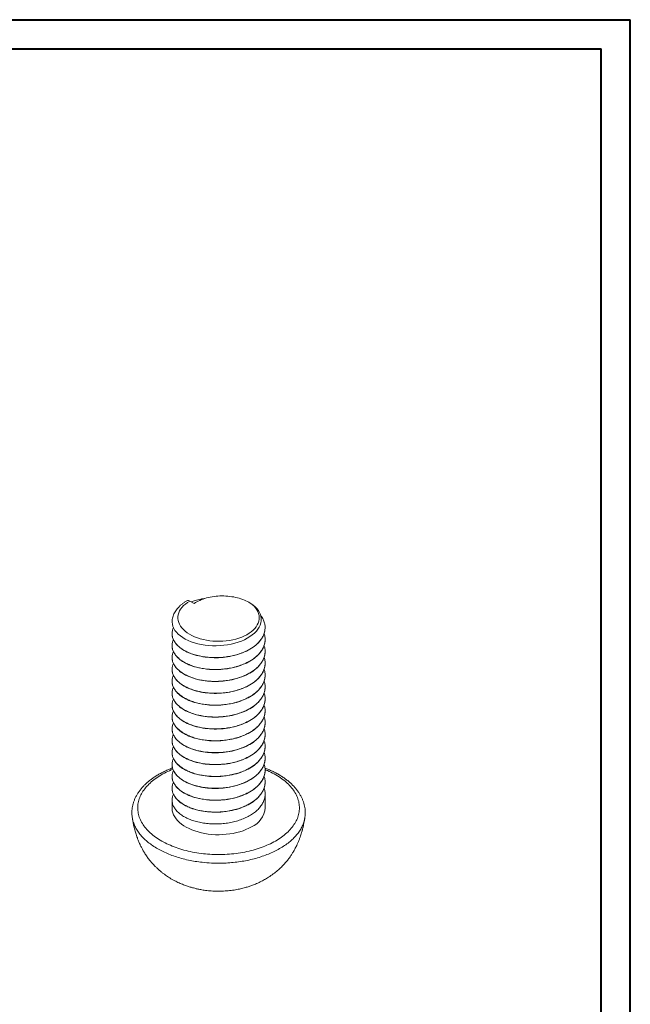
# Model space of a CAD drawing. Header units: millimetres. Extents: x 0 to 210, y 0 to 297.
# Tile 4 of 4: x 105 to 210, y 128 to 297. Entities that reach past the tile are written whole.
import ezdxf

# ---------------------------------------------------------------- set-up
doc = ezdxf.new("R2010")
doc.units = ezdxf.units.MM

msp = doc.modelspace()

# ---------------------------------------------------------------- linework, layer by layer
at = {"color": 7, "linetype": 'Continuous', "lineweight": 40}
for p, q in [((0.08, 297.21), (210.08, 297.21)), ((210.08, 0.21), (210.08, 297.21)), ((210.08, 292.21), (210.08, 297.21)), ((10.08, 292.21), (205.08, 292.21)), ((205.08, 5.21), (205.08, 292.21))]:
    msp.add_line(p, q, dxfattribs=at)
at = {"color": 7, "linetype": 'Continuous', "lineweight": 15}
for p, q in [((134.33, 197.33), (135.06, 196.91)), ((131.28, 191.74), (131.28, 191.72)), ((147.28, 192.74), (147.28, 192.76)), ((131.28, 189.7), (131.28, 189.68)), ((147.28, 190.7), (147.28, 190.72)), ((147.28, 188.66), (147.28, 188.68)), ((131.28, 187.66), (131.28, 187.64)), ((147.28, 186.62), (147.28, 186.64)), ((131.28, 185.62), (131.28, 185.6)), ((147.28, 184.57), (147.28, 184.6)), ((131.28, 183.57), (131.28, 183.55)), ((131.28, 181.53), (131.28, 181.51)), ((147.28, 182.53), (147.28, 182.55)), ((131.28, 179.49), (131.28, 179.47)), ((147.28, 180.49), (147.28, 180.51)), ((147.28, 178.45), (147.28, 178.47)), ((131.28, 177.45), (131.28, 177.43)), ((147.28, 176.41), (147.28, 176.43)), ((131.28, 175.41), (131.28, 175.39)), ((147.28, 174.37), (147.28, 174.39)), ((131.28, 173.37), (131.28, 173.35)), ((131.28, 171.33), (131.28, 171.31)), ((147.28, 172.33), (147.28, 172.35)), ((131.28, 169.29), (131.28, 169.26)), ((147.28, 170.29), (147.28, 170.31)), ((147.28, 168.24), (147.28, 168.26)), ((131.28, 167.24), (131.28, 167.22)), ((147.28, 166.2), (147.28, 166.22)), ((131.28, 165.2), (131.28, 165.18)), ((147.28, 161.81), (147.28, 164.18)), ((131.28, 163.16), (131.28, 161.81)), ((124.44, 160.21), (124.44, 160.23))]:
    msp.add_line(p, q, dxfattribs=at)
at = {"color": 7, "linetype": 'Continuous', "lineweight": 15, "flags": 128}
for points in [[(131.3, 194.06), (131.3, 194.05), (131.29, 193.7), (131.33, 193.34), (131.43, 192.98), (131.58, 192.63), (131.78, 192.29), (132.04, 191.97), (132.35, 191.65), (132.71, 191.34), (133.11, 191.07), (133.55, 190.81), (134.04, 190.56), (134.57, 190.35), (135.12, 190.16), (135.69, 190), (136.31, 189.87), (136.95, 189.77), (137.57, 189.7), (138.22, 189.66), (138.87, 189.65), (139.54, 189.68), (140.18, 189.73), (140.82, 189.82), (141.45, 189.94), (142.08, 190.09), (142.65, 190.26), (143.2, 190.47), (143.72, 190.7), (144.22, 190.95), (144.67, 191.22), (145.08, 191.52), (145.45, 191.84), (145.78, 192.18), (146.04, 192.51), (146.26, 192.86), (146.43, 193.22), (146.55, 193.6), (146.61, 193.95), (146.62, 194.32), (146.57, 194.69), (146.47, 195.05), (146.33, 195.39), (146.13, 195.73), (145.88, 196.05), (145.58, 196.37), (145.19, 196.7), (144.74, 197), (144.74, 197)], [(134.33, 197.33), (133.94, 197.09), (133.59, 196.83), (133.27, 196.55), (133, 196.26), (132.76, 195.95), (132.58, 195.64), (132.43, 195.32), (132.34, 194.99), (132.29, 194.66), (132.28, 194.33), (132.33, 194), (132.42, 193.67), (132.56, 193.35), (132.74, 193.03), (132.97, 192.73), (133.24, 192.43), (133.55, 192.15), (133.9, 191.89), (134.28, 191.64), (134.7, 191.42), (135.15, 191.21), (135.63, 191.02), (136.14, 190.86), (136.66, 190.73), (137.2, 190.61), (137.76, 190.53), (138.32, 190.47), (138.9, 190.44), (139.47, 190.43), (140.04, 190.46), (140.61, 190.51), (141.17, 190.58), (141.72, 190.69), (142.25, 190.81), (142.76, 190.97), (143.25, 191.14), (143.71, 191.34), (144.14, 191.56), (144.53, 191.8), (144.9, 192.06), (145.22, 192.34), (145.5, 192.63), (145.75, 192.93), (145.94, 193.24), (146.1, 193.56), (146.2, 193.89), (146.26, 194.22), (146.28, 194.55), (146.24, 194.88), (146.16, 195.21), (146.03, 195.53), (145.86, 195.85), (145.64, 196.16), (145.38, 196.45), (145.08, 196.73), (144.74, 197)], [(131.28, 161.81), (131.28, 161.68), (131.32, 161.32), (131.41, 160.97), (131.55, 160.62), (131.74, 160.27), (131.96, 159.94), (132.24, 159.62), (132.55, 159.31), (132.91, 159.02), (133.3, 158.74), (133.73, 158.48), (134.2, 158.25), (134.69, 158.03), (135.21, 157.84), (135.76, 157.67), (136.33, 157.52), (136.91, 157.4), (137.51, 157.31), (138.12, 157.24), (138.74, 157.2), (139.36, 157.19), (139.98, 157.21), (140.59, 157.26), (141.2, 157.33), (141.8, 157.43), (142.38, 157.55), (142.94, 157.71), (143.48, 157.88), (143.99, 158.08), (144.48, 158.3), (144.94, 158.55)]]:
    msp.add_lwpolyline(points, dxfattribs=at)
at = {"color": 7, "linetype": 'Continuous', "lineweight": 15}
for centre, radius, start, end in [((134.04, 196.92), 0.503, 54.3838, 114.2914), ((143.39, 162.13), 3.91, 293.3754, 355.3044)]:
    msp.add_arc(centre, radius, start, end, dxfattribs=at)
for points, knots in [([(144.74, 197), (144.42, 197.19), (144.08, 197.36), (143.34, 197.67), (142.93, 197.8), (142.1, 198), (141.66, 198.08), (140.77, 198.19), (140.31, 198.21), (139.4, 198.21), (138.95, 198.19), (138.05, 198.07), (137.62, 197.99), (136.79, 197.76), (136.4, 197.62), (135.68, 197.3), (135.35, 197.12), (135.06, 196.91)], [0, 0, 0, 0, 0.125, 0.125, 0.25, 0.25, 0.375, 0.375, 0.5, 0.5, 0.625, 0.625, 0.75, 0.75, 0.875, 0.875, 1, 1, 1, 1]), ([(133.83, 197.38), (133.75, 197.34), (133.53, 197.2), (133.19, 196.97), (132.81, 196.68), (132.47, 196.36), (132.17, 196.03), (131.91, 195.68), (131.7, 195.32), (131.52, 194.95), (131.4, 194.57), (131.33, 194.27), (131.31, 194.1), (131.31, 194.06)], [0, 0, 0, 0, 0.055825, 0.160342, 0.26491, 0.36913, 0.472635, 0.575015, 0.675891, 0.775015, 0.872334, 0.968011, 1, 1, 1, 1]), ([(136.83, 197.76), (136.62, 197.73), (136.08, 197.65), (135.31, 197.47), (134.79, 197.28), (134.56, 197.2)], [0, 0, 0, 0, 0.2511621, 0.6654517, 1, 1, 1, 1]), ([(131.52, 192.77), (131.45, 192.61), (131.31, 192.27), (131.26, 191.74), (131.32, 191.18), (131.53, 190.63), (131.87, 190.1), (132.34, 189.59), (132.92, 189.13), (133.61, 188.72), (134.39, 188.36), (135.26, 188.07), (136.21, 187.84), (137.21, 187.69), (138.24, 187.62), (139.28, 187.62), (140.32, 187.7), (141.35, 187.86), (142.35, 188.1), (143.3, 188.41), (144.17, 188.79), (144.95, 189.23), (145.64, 189.72), (146.22, 190.27), (146.69, 190.86), (147.03, 191.48), (147.23, 192.12), (147.3, 192.76), (147.24, 193.4), (147.03, 194.04), (146.79, 194.52), (146.58, 194.77), (146.54, 194.83)], [0, 0, 0, 0, 0.02956, 0.063387, 0.097214, 0.131631, 0.16635, 0.20107, 0.235487, 0.269313, 0.30314, 0.337557, 0.372276, 0.406996, 0.441413, 0.475239, 0.509066, 0.543483, 0.578203, 0.612922, 0.647339, 0.681166, 0.714992, 0.749409, 0.784129, 0.818848, 0.853265, 0.887092, 0.920919, 0.955335, 0.990055, 1, 1, 1, 1]), ([(147.28, 192.74), (147.28, 192.11), (147.08, 191.46), (146.26, 190.24), (145.66, 189.68), (144.21, 188.76), (143.32, 188.37), (141.36, 187.81), (140.3, 187.65), (138.26, 187.57), (137.2, 187.65), (135.24, 188.03), (134.34, 188.33), (132.9, 189.09), (132.29, 189.56), (131.48, 190.6), (131.28, 191.17), (131.28, 191.72)], [0, 0, 0, 0, 0.125, 0.125, 0.25, 0.25, 0.375, 0.375, 0.5, 0.5, 0.625, 0.625, 0.75, 0.75, 0.875, 0.875, 1, 1, 1, 1]), ([(131.51, 190.71), (131.45, 190.56), (131.31, 190.23), (131.26, 189.7), (131.32, 189.14), (131.53, 188.59), (131.87, 188.05), (132.34, 187.55), (132.92, 187.09), (133.61, 186.68), (134.39, 186.32), (135.26, 186.03), (136.21, 185.8), (137.21, 185.65), (138.24, 185.58), (139.28, 185.58), (140.32, 185.66), (141.35, 185.82), (142.35, 186.06), (143.3, 186.37), (144.17, 186.75), (144.95, 187.19), (145.64, 187.68), (146.22, 188.23), (146.69, 188.82), (147.03, 189.44), (147.24, 190.08), (147.3, 190.72), (147.25, 191.27), (147.14, 191.6), (147.09, 191.73)], [0, 0, 0, 0, 0.030323, 0.066304, 0.102284, 0.138892, 0.175822, 0.212753, 0.249361, 0.285341, 0.321321, 0.357929, 0.394859, 0.43179, 0.468398, 0.504378, 0.540358, 0.576966, 0.613897, 0.650827, 0.687435, 0.723415, 0.759396, 0.796004, 0.832934, 0.869864, 0.906472, 0.942452, 0.978433, 1, 1, 1, 1]), ([(147.28, 190.7), (147.28, 190.07), (147.08, 189.41), (146.26, 188.19), (145.66, 187.63), (144.21, 186.72), (143.32, 186.33), (141.36, 185.77), (140.3, 185.61), (138.26, 185.53), (137.2, 185.6), (135.24, 185.98), (134.34, 186.29), (132.9, 187.04), (132.29, 187.52), (131.48, 188.56), (131.28, 189.13), (131.28, 189.68)], [0, 0, 0, 0, 0.125, 0.125, 0.25, 0.25, 0.375, 0.375, 0.5, 0.5, 0.625, 0.625, 0.75, 0.75, 0.875, 0.875, 1, 1, 1, 1]), ([(131.51, 188.67), (131.45, 188.52), (131.31, 188.18), (131.26, 187.66), (131.32, 187.1), (131.53, 186.55), (131.87, 186.01), (132.34, 185.51), (132.92, 185.05), (133.61, 184.64), (134.39, 184.28), (135.26, 183.99), (136.21, 183.76), (137.21, 183.61), (138.24, 183.53), (139.28, 183.54), (140.32, 183.62), (141.35, 183.78), (142.35, 184.02), (143.3, 184.33), (144.17, 184.71), (144.95, 185.15), (145.64, 185.64), (146.22, 186.19), (146.69, 186.78), (147.03, 187.4), (147.24, 188.04), (147.3, 188.68), (147.25, 189.23), (147.14, 189.56), (147.09, 189.69)], [0, 0, 0, 0, 0.030323, 0.066304, 0.102284, 0.138892, 0.175822, 0.212753, 0.249361, 0.285341, 0.321321, 0.357929, 0.394859, 0.43179, 0.468398, 0.504378, 0.540358, 0.576966, 0.613897, 0.650827, 0.687435, 0.723415, 0.759396, 0.796004, 0.832934, 0.869864, 0.906472, 0.942452, 0.978433, 1, 1, 1, 1]), ([(147.28, 188.66), (147.28, 188.03), (147.08, 187.37), (146.26, 186.15), (145.66, 185.59), (144.21, 184.68), (143.32, 184.29), (141.36, 183.73), (140.3, 183.57), (138.26, 183.49), (137.2, 183.56), (135.24, 183.94), (134.34, 184.25), (132.9, 185), (132.29, 185.48), (131.48, 186.52), (131.28, 187.09), (131.28, 187.64)], [0, 0, 0, 0, 0.125, 0.125, 0.25, 0.25, 0.375, 0.375, 0.5, 0.5, 0.625, 0.625, 0.75, 0.75, 0.875, 0.875, 1, 1, 1, 1]), ([(131.51, 186.63), (131.45, 186.47), (131.31, 186.14), (131.26, 185.62), (131.32, 185.06), (131.53, 184.51), (131.87, 183.97), (132.34, 183.47), (132.92, 183.01), (133.61, 182.6), (134.39, 182.24), (135.26, 181.95), (136.21, 181.72), (137.21, 181.57), (138.24, 181.49), (139.28, 181.5), (140.32, 181.57), (141.35, 181.73), (142.35, 181.97), (143.3, 182.29), (144.17, 182.67), (144.95, 183.11), (145.64, 183.6), (146.22, 184.14), (146.69, 184.74), (147.03, 185.36), (147.24, 186), (147.3, 186.64), (147.25, 187.19), (147.14, 187.52), (147.09, 187.65)], [0, 0, 0, 0, 0.0303234, 0.0663038, 0.1022842, 0.1388922, 0.1758224, 0.2127525, 0.2493605, 0.2853409, 0.3213213, 0.3579294, 0.3948595, 0.4317896, 0.4683977, 0.5043781, 0.5403585, 0.5769665, 0.6138966, 0.6508268, 0.6874348, 0.7234152, 0.7593956, 0.7960036, 0.8329337, 0.8698639, 0.9064719, 0.9424523, 0.9784327, 1, 1, 1, 1]), ([(147.28, 186.62), (147.28, 185.99), (147.08, 185.33), (146.26, 184.11), (145.66, 183.55), (144.21, 182.64), (143.32, 182.25), (141.36, 181.69), (140.3, 181.53), (138.26, 181.45), (137.2, 181.52), (135.24, 181.9), (134.34, 182.21), (132.9, 182.96), (132.29, 183.43), (131.48, 184.48), (131.28, 185.05), (131.28, 185.6)], [0, 0, 0, 0, 0.125, 0.125, 0.25, 0.25, 0.375, 0.375, 0.5, 0.5, 0.625, 0.625, 0.75, 0.75, 0.875, 0.875, 1, 1, 1, 1]), ([(131.51, 184.59), (131.45, 184.43), (131.31, 184.1), (131.26, 183.57), (131.32, 183.02), (131.53, 182.46), (131.87, 181.93), (132.34, 181.43), (132.92, 180.97), (133.61, 180.56), (134.39, 180.2), (135.26, 179.9), (136.21, 179.68), (137.21, 179.53), (138.24, 179.45), (139.28, 179.45), (140.32, 179.53), (141.35, 179.69), (142.35, 179.93), (143.3, 180.25), (144.17, 180.63), (144.95, 181.07), (145.64, 181.56), (146.22, 182.1), (146.69, 182.7), (147.03, 183.32), (147.24, 183.96), (147.3, 184.6), (147.25, 185.15), (147.14, 185.48), (147.09, 185.61)], [0, 0, 0, 0, 0.0303234, 0.0663038, 0.1022842, 0.1388922, 0.1758224, 0.2127525, 0.2493605, 0.2853409, 0.3213213, 0.3579294, 0.3948595, 0.4317896, 0.4683977, 0.5043781, 0.5403585, 0.5769665, 0.6138966, 0.6508268, 0.6874348, 0.7234152, 0.7593956, 0.7960036, 0.8329337, 0.8698639, 0.9064719, 0.9424523, 0.9784327, 1, 1, 1, 1]), ([(147.28, 184.57), (147.28, 183.95), (147.08, 183.29), (146.26, 182.07), (145.66, 181.51), (144.21, 180.6), (143.32, 180.2), (141.36, 179.65), (140.3, 179.49), (138.26, 179.41), (137.2, 179.48), (135.24, 179.86), (134.34, 180.17), (132.9, 180.92), (132.29, 181.39), (131.48, 182.44), (131.28, 183), (131.28, 183.55)], [0, 0, 0, 0, 0.125, 0.125, 0.25, 0.25, 0.375, 0.375, 0.5, 0.5, 0.625, 0.625, 0.75, 0.75, 0.875, 0.875, 1, 1, 1, 1]), ([(131.51, 182.54), (131.45, 182.39), (131.31, 182.06), (131.26, 181.53), (131.32, 180.97), (131.53, 180.42), (131.87, 179.89), (132.34, 179.38), (132.92, 178.92), (133.61, 178.51), (134.39, 178.16), (135.26, 177.86), (136.21, 177.64), (137.21, 177.48), (138.24, 177.41), (139.28, 177.41), (140.32, 177.49), (141.35, 177.65), (142.35, 177.89), (143.3, 178.21), (144.17, 178.59), (144.95, 179.02), (145.64, 179.52), (146.22, 180.06), (146.69, 180.65), (147.03, 181.28), (147.24, 181.91), (147.3, 182.55), (147.25, 183.11), (147.14, 183.44), (147.09, 183.56)], [0, 0, 0, 0, 0.030323, 0.066304, 0.102284, 0.138892, 0.175822, 0.212753, 0.249361, 0.285341, 0.321321, 0.357929, 0.394859, 0.43179, 0.468398, 0.504378, 0.540358, 0.576966, 0.613897, 0.650827, 0.687435, 0.723415, 0.759396, 0.796004, 0.832934, 0.869864, 0.906472, 0.942452, 0.978433, 1, 1, 1, 1]), ([(147.28, 182.53), (147.28, 181.9), (147.08, 181.25), (146.26, 180.03), (145.66, 179.47), (144.21, 178.56), (143.32, 178.16), (141.36, 177.61), (140.3, 177.44), (138.26, 177.37), (137.2, 177.44), (135.24, 177.82), (134.34, 178.12), (132.9, 178.88), (132.29, 179.35), (131.48, 180.39), (131.28, 180.96), (131.28, 181.51)], [0, 0, 0, 0, 0.125, 0.125, 0.25, 0.25, 0.375, 0.375, 0.5, 0.5, 0.625, 0.625, 0.75, 0.75, 0.875, 0.875, 1, 1, 1, 1]), ([(131.51, 180.5), (131.45, 180.35), (131.31, 180.02), (131.26, 179.49), (131.32, 178.93), (131.53, 178.38), (131.87, 177.85), (132.34, 177.34), (132.92, 176.88), (133.61, 176.47), (134.39, 176.12), (135.26, 175.82), (136.21, 175.6), (137.21, 175.44), (138.24, 175.37), (139.28, 175.37), (140.32, 175.45), (141.35, 175.61), (142.35, 175.85), (143.3, 176.17), (144.17, 176.55), (144.95, 176.98), (145.64, 177.47), (146.22, 178.02), (146.69, 178.61), (147.03, 179.24), (147.24, 179.87), (147.3, 180.51), (147.25, 181.07), (147.14, 181.4), (147.09, 181.52)], [0, 0, 0, 0, 0.030323, 0.066304, 0.102284, 0.138892, 0.175822, 0.212753, 0.249361, 0.285341, 0.321321, 0.357929, 0.394859, 0.43179, 0.468398, 0.504378, 0.540358, 0.576966, 0.613897, 0.650827, 0.687435, 0.723415, 0.759396, 0.796004, 0.832934, 0.869864, 0.906472, 0.942452, 0.978433, 1, 1, 1, 1]), ([(147.28, 180.49), (147.28, 179.86), (147.08, 179.21), (146.26, 177.99), (145.66, 177.43), (144.21, 176.52), (143.32, 176.12), (141.36, 175.56), (140.3, 175.4), (138.26, 175.32), (137.2, 175.4), (135.24, 175.78), (134.34, 176.08), (132.9, 176.84), (132.29, 177.31), (131.48, 178.35), (131.28, 178.92), (131.28, 179.47)], [0, 0, 0, 0, 0.125, 0.125, 0.25, 0.25, 0.375, 0.375, 0.5, 0.5, 0.625, 0.625, 0.75, 0.75, 0.875, 0.875, 1, 1, 1, 1]), ([(131.51, 178.46), (131.45, 178.31), (131.31, 177.98), (131.26, 177.45), (131.32, 176.89), (131.53, 176.34), (131.87, 175.81), (132.34, 175.3), (132.92, 174.84), (133.61, 174.43), (134.39, 174.08), (135.26, 173.78), (136.21, 173.55), (137.21, 173.4), (138.24, 173.33), (139.28, 173.33), (140.32, 173.41), (141.35, 173.57), (142.35, 173.81), (143.3, 174.12), (144.17, 174.5), (144.95, 174.94), (145.64, 175.43), (146.22, 175.98), (146.69, 176.57), (147.03, 177.19), (147.24, 177.83), (147.3, 178.47), (147.25, 179.02), (147.14, 179.36), (147.09, 179.48)], [0, 0, 0, 0, 0.0303234, 0.0663038, 0.1022842, 0.1388922, 0.1758224, 0.2127525, 0.2493605, 0.2853409, 0.3213213, 0.3579294, 0.3948595, 0.4317896, 0.4683977, 0.5043781, 0.5403585, 0.5769665, 0.6138966, 0.6508268, 0.6874348, 0.7234152, 0.7593956, 0.7960036, 0.8329337, 0.8698639, 0.9064719, 0.9424523, 0.9784327, 1, 1, 1, 1]), ([(147.28, 178.45), (147.28, 177.82), (147.08, 177.17), (146.26, 175.95), (145.66, 175.39), (144.21, 174.47), (143.32, 174.08), (141.36, 173.52), (140.3, 173.36), (138.26, 173.28), (137.2, 173.36), (135.24, 173.74), (134.34, 174.04), (132.9, 174.8), (132.29, 175.27), (131.48, 176.31), (131.28, 176.88), (131.28, 177.43)], [0, 0, 0, 0, 0.125, 0.125, 0.25, 0.25, 0.375, 0.375, 0.5, 0.5, 0.625, 0.625, 0.75, 0.75, 0.875, 0.875, 1, 1, 1, 1]), ([(131.51, 176.42), (131.45, 176.27), (131.31, 175.94), (131.26, 175.41), (131.32, 174.85), (131.53, 174.3), (131.87, 173.76), (132.34, 173.26), (132.92, 172.8), (133.61, 172.39), (134.39, 172.03), (135.26, 171.74), (136.21, 171.51), (137.21, 171.36), (138.24, 171.29), (139.28, 171.29), (140.32, 171.37), (141.35, 171.53), (142.35, 171.77), (143.3, 172.08), (144.17, 172.46), (144.95, 172.9), (145.64, 173.39), (146.22, 173.94), (146.69, 174.53), (147.03, 175.15), (147.24, 175.79), (147.3, 176.43), (147.25, 176.98), (147.14, 177.32), (147.09, 177.44)], [0, 0, 0, 0, 0.030323, 0.066304, 0.102284, 0.138892, 0.175822, 0.212753, 0.249361, 0.285341, 0.321321, 0.357929, 0.394859, 0.43179, 0.468398, 0.504378, 0.540358, 0.576966, 0.613897, 0.650827, 0.687435, 0.723415, 0.759396, 0.796004, 0.832934, 0.869864, 0.906472, 0.942452, 0.978433, 1, 1, 1, 1]), ([(147.28, 176.41), (147.28, 175.78), (147.08, 175.12), (146.26, 173.9), (145.66, 173.34), (144.21, 172.43), (143.32, 172.04), (141.36, 171.48), (140.3, 171.32), (138.26, 171.24), (137.2, 171.31), (135.24, 171.69), (134.34, 172), (132.9, 172.76), (132.29, 173.23), (131.48, 174.27), (131.28, 174.84), (131.28, 175.39)], [0, 0, 0, 0, 0.125, 0.125, 0.25, 0.25, 0.375, 0.375, 0.5, 0.5, 0.625, 0.625, 0.75, 0.75, 0.875, 0.875, 1, 1, 1, 1]), ([(131.51, 174.38), (131.45, 174.23), (131.31, 173.9), (131.26, 173.37), (131.32, 172.81), (131.53, 172.26), (131.87, 171.72), (132.34, 171.22), (132.92, 170.76), (133.61, 170.35), (134.39, 169.99), (135.26, 169.7), (136.21, 169.47), (137.21, 169.32), (138.24, 169.25), (139.28, 169.25), (140.32, 169.33), (141.35, 169.49), (142.35, 169.73), (143.3, 170.04), (144.17, 170.42), (144.95, 170.86), (145.64, 171.35), (146.22, 171.9), (146.69, 172.49), (147.03, 173.11), (147.24, 173.75), (147.3, 174.39), (147.25, 174.94), (147.14, 175.27), (147.09, 175.4)], [0, 0, 0, 0, 0.030323, 0.066304, 0.102284, 0.138892, 0.175822, 0.212753, 0.249361, 0.285341, 0.321321, 0.357929, 0.394859, 0.43179, 0.468398, 0.504378, 0.540358, 0.576966, 0.613897, 0.650827, 0.687435, 0.723415, 0.759396, 0.796004, 0.832934, 0.869864, 0.906472, 0.942452, 0.978433, 1, 1, 1, 1]), ([(147.28, 174.37), (147.28, 173.74), (147.08, 173.08), (146.26, 171.86), (145.66, 171.3), (144.21, 170.39), (143.32, 170), (141.36, 169.44), (140.3, 169.28), (138.26, 169.2), (137.2, 169.27), (135.24, 169.65), (134.34, 169.96), (132.9, 170.71), (132.29, 171.19), (131.48, 172.23), (131.28, 172.8), (131.28, 173.35)], [0, 0, 0, 0, 0.125, 0.125, 0.25, 0.25, 0.375, 0.375, 0.5, 0.5, 0.625, 0.625, 0.75, 0.75, 0.875, 0.875, 1, 1, 1, 1]), ([(131.51, 172.34), (131.45, 172.19), (131.31, 171.85), (131.26, 171.33), (131.32, 170.77), (131.53, 170.22), (131.87, 169.68), (132.34, 169.18), (132.92, 168.72), (133.61, 168.31), (134.39, 167.95), (135.26, 167.66), (136.21, 167.43), (137.21, 167.28), (138.24, 167.2), (139.28, 167.21), (140.32, 167.29), (141.35, 167.45), (142.35, 167.69), (143.3, 168), (144.17, 168.38), (144.95, 168.82), (145.64, 169.31), (146.22, 169.86), (146.69, 170.45), (147.03, 171.07), (147.24, 171.71), (147.3, 172.35), (147.25, 172.9), (147.14, 173.23), (147.09, 173.36)], [0, 0, 0, 0, 0.030323, 0.066304, 0.102284, 0.138892, 0.175822, 0.212753, 0.249361, 0.285341, 0.321321, 0.357929, 0.394859, 0.43179, 0.468398, 0.504378, 0.540358, 0.576966, 0.613897, 0.650827, 0.687435, 0.723415, 0.759396, 0.796004, 0.832934, 0.869864, 0.906472, 0.942452, 0.978433, 1, 1, 1, 1]), ([(147.28, 172.33), (147.28, 171.7), (147.08, 171.04), (146.26, 169.82), (145.66, 169.26), (144.21, 168.35), (143.32, 167.96), (141.36, 167.4), (140.3, 167.24), (138.26, 167.16), (137.2, 167.23), (135.24, 167.61), (134.34, 167.92), (132.9, 168.67), (132.29, 169.14), (131.48, 170.19), (131.28, 170.76), (131.28, 171.31)], [0, 0, 0, 0, 0.125, 0.125, 0.25, 0.25, 0.375, 0.375, 0.5, 0.5, 0.625, 0.625, 0.75, 0.75, 0.875, 0.875, 1, 1, 1, 1]), ([(131.51, 170.3), (131.45, 170.14), (131.31, 169.81), (131.26, 169.28), (131.32, 168.73), (131.53, 168.18), (131.87, 167.64), (132.34, 167.14), (132.92, 166.68), (133.61, 166.27), (134.39, 165.91), (135.26, 165.62), (136.21, 165.39), (137.21, 165.24), (138.24, 165.16), (139.28, 165.16), (140.32, 165.24), (141.35, 165.4), (142.35, 165.64), (143.3, 165.96), (144.17, 166.34), (144.95, 166.78), (145.64, 167.27), (146.22, 167.81), (146.69, 168.41), (147.03, 169.03), (147.24, 169.67), (147.3, 170.31), (147.25, 170.86), (147.14, 171.19), (147.09, 171.32)], [0, 0, 0, 0, 0.030323, 0.066304, 0.102284, 0.138892, 0.175822, 0.212753, 0.249361, 0.285341, 0.321321, 0.357929, 0.394859, 0.43179, 0.468398, 0.504378, 0.540358, 0.576966, 0.613897, 0.650827, 0.687435, 0.723415, 0.759396, 0.796004, 0.832934, 0.869864, 0.906472, 0.942452, 0.978433, 1, 1, 1, 1]), ([(147.28, 170.29), (147.28, 169.66), (147.08, 169), (146.26, 167.78), (145.66, 167.22), (144.21, 166.31), (143.32, 165.91), (141.36, 165.36), (140.3, 165.2), (138.26, 165.12), (137.2, 165.19), (135.24, 165.57), (134.34, 165.88), (132.9, 166.63), (132.29, 167.1), (131.48, 168.15), (131.28, 168.71), (131.28, 169.26)], [0, 0, 0, 0, 0.125, 0.125, 0.25, 0.25, 0.375, 0.375, 0.5, 0.5, 0.625, 0.625, 0.75, 0.75, 0.875, 0.875, 1, 1, 1, 1]), ([(131.51, 168.25), (131.45, 168.1), (131.31, 167.77), (131.26, 167.24), (131.32, 166.69), (131.53, 166.13), (131.87, 165.6), (132.34, 165.1), (132.92, 164.63), (133.61, 164.22), (134.39, 163.87), (135.26, 163.57), (136.21, 163.35), (137.21, 163.2), (138.24, 163.12), (139.28, 163.12), (140.32, 163.2), (141.35, 163.36), (142.35, 163.6), (143.3, 163.92), (144.17, 164.3), (144.95, 164.73), (145.64, 165.23), (146.22, 165.77), (146.69, 166.36), (147.03, 166.99), (147.24, 167.62), (147.3, 168.26), (147.25, 168.82), (147.14, 169.15), (147.09, 169.27)], [0, 0, 0, 0, 0.030323, 0.066304, 0.102284, 0.138892, 0.175822, 0.212753, 0.249361, 0.285341, 0.321321, 0.357929, 0.394859, 0.43179, 0.468398, 0.504378, 0.540358, 0.576966, 0.613897, 0.650827, 0.687435, 0.723415, 0.759396, 0.796004, 0.832934, 0.869864, 0.906472, 0.942452, 0.978433, 1, 1, 1, 1]), ([(131.36, 168.66), (131.25, 168.62), (130.91, 168.5), (130.37, 168.27), (129.74, 167.97), (129.15, 167.66), (128.58, 167.32), (128.05, 166.97), (127.54, 166.6), (127.06, 166.2), (126.61, 165.79), (126.2, 165.36), (125.83, 164.92), (125.49, 164.46), (125.2, 163.99), (124.95, 163.51), (124.74, 163.03), (124.58, 162.54), (124.47, 162.06), (124.39, 161.57), (124.37, 161.09), (124.38, 160.64), (124.42, 160.36), (124.43, 160.23)], [0, 0, 0, 0, 0.024961, 0.075345, 0.125562, 0.175607, 0.224845, 0.274566, 0.324712, 0.375211, 0.425968, 0.476869, 0.527745, 0.578423, 0.628743, 0.678553, 0.727723, 0.776163, 0.823829, 0.870695, 0.917031, 0.963526, 1, 1, 1, 1]), ([(147.28, 168.24), (147.28, 167.62), (147.08, 166.96), (146.26, 165.74), (145.66, 165.18), (144.21, 164.27), (143.32, 163.87), (141.36, 163.32), (140.3, 163.15), (138.26, 163.08), (137.2, 163.15), (135.24, 163.53), (134.34, 163.84), (132.9, 164.59), (132.29, 165.06), (131.48, 166.11), (131.28, 166.67), (131.28, 167.22)], [0, 0, 0, 0, 0.125, 0.125, 0.25, 0.25, 0.375, 0.375, 0.5, 0.5, 0.625, 0.625, 0.75, 0.75, 0.875, 0.875, 1, 1, 1, 1]), ([(154.13, 160.22), (154.15, 160.37), (154.18, 160.68), (154.19, 161.15), (154.15, 161.63), (154.07, 162.11), (153.95, 162.59), (153.79, 163.06), (153.59, 163.54), (153.34, 164.01), (153.06, 164.47), (152.73, 164.92), (152.37, 165.36), (151.96, 165.78), (151.52, 166.19), (151.05, 166.58), (150.55, 166.95), (150.01, 167.3), (149.45, 167.64), (148.84, 167.96), (148.21, 168.25), (147.68, 168.48), (147.34, 168.61), (147.24, 168.65)], [0, 0, 0, 0, 0.043269, 0.089476, 0.135928, 0.182819, 0.230218, 0.278166, 0.32667, 0.375699, 0.425185, 0.47503, 0.525112, 0.575298, 0.625419, 0.675354, 0.725009, 0.774234, 0.82462, 0.875101, 0.925743, 0.976452, 1, 1, 1, 1]), ([(131.51, 166.21), (131.45, 166.06), (131.31, 165.73), (131.26, 165.2), (131.32, 164.64), (131.53, 164.09), (131.87, 163.56), (132.34, 163.05), (132.92, 162.59), (133.61, 162.18), (134.39, 161.83), (135.26, 161.53), (136.21, 161.31), (137.21, 161.15), (138.24, 161.08), (139.28, 161.08), (140.32, 161.16), (141.35, 161.32), (142.35, 161.56), (143.3, 161.88), (144.17, 162.26), (144.95, 162.69), (145.64, 163.19), (146.22, 163.73), (146.69, 164.32), (147.03, 164.95), (147.24, 165.58), (147.3, 166.22), (147.25, 166.78), (147.14, 167.11), (147.09, 167.23)], [0, 0, 0, 0, 0.030323, 0.066304, 0.102284, 0.138892, 0.175822, 0.212753, 0.249361, 0.285341, 0.321321, 0.357929, 0.394859, 0.43179, 0.468398, 0.504378, 0.540358, 0.576966, 0.613897, 0.650827, 0.687435, 0.723415, 0.759396, 0.796004, 0.832934, 0.869864, 0.906472, 0.942452, 0.978433, 1, 1, 1, 1]), ([(147.28, 166.2), (147.28, 165.57), (147.08, 164.92), (146.26, 163.7), (145.66, 163.14), (144.21, 162.23), (143.32, 161.83), (141.36, 161.27), (140.3, 161.11), (138.26, 161.03), (137.2, 161.11), (135.24, 161.49), (134.34, 161.79), (132.9, 162.55), (132.29, 163.02), (131.48, 164.06), (131.28, 164.63), (131.28, 165.18)], [0, 0, 0, 0, 0.125, 0.125, 0.25, 0.25, 0.375, 0.375, 0.5, 0.5, 0.625, 0.625, 0.75, 0.75, 0.875, 0.875, 1, 1, 1, 1]), ([(131.51, 164.17), (131.45, 164.02), (131.31, 163.69), (131.26, 163.16), (131.32, 162.6), (131.53, 162.05), (131.87, 161.52), (132.34, 161.01), (132.92, 160.55), (133.61, 160.14), (134.39, 159.79), (135.26, 159.49), (136.21, 159.26), (137.21, 159.11), (138.24, 159.04), (139.28, 159.04), (140.32, 159.12), (141.35, 159.28), (142.35, 159.52), (143.3, 159.83), (144.17, 160.22), (144.95, 160.65), (145.64, 161.14), (146.22, 161.69), (146.69, 162.28), (147.03, 162.9), (147.24, 163.54), (147.3, 164.18), (147.25, 164.73), (147.14, 165.07), (147.09, 165.19)], [0, 0, 0, 0, 0.030323, 0.066304, 0.102284, 0.138892, 0.175822, 0.212753, 0.249361, 0.285341, 0.321321, 0.357929, 0.394859, 0.43179, 0.468398, 0.504378, 0.540358, 0.576966, 0.613897, 0.650827, 0.687435, 0.723415, 0.759396, 0.796004, 0.832934, 0.869864, 0.906472, 0.942452, 0.978433, 1, 1, 1, 1]), ([(124.43, 160.21), (124.45, 160.08), (124.48, 159.83), (124.54, 159.5), (124.59, 159.22), (124.64, 158.96), (124.72, 158.63), (124.81, 158.24), (124.92, 157.84), (125.03, 157.46), (125.16, 157.06), (125.32, 156.6), (125.52, 156.08), (125.75, 155.55), (126, 155.04), (126.27, 154.54), (126.59, 153.99), (126.98, 153.41), (127.35, 152.91), (127.69, 152.5), (127.98, 152.16), (128.3, 151.83), (128.67, 151.45), (129.1, 151.07), (129.54, 150.7), (129.94, 150.4), (130.31, 150.13), (130.69, 149.88), (131.1, 149.63), (131.64, 149.33), (132.29, 149), (133.03, 148.67), (133.74, 148.41), (134.37, 148.2), (134.92, 148.05), (135.46, 147.91), (136.09, 147.78), (136.86, 147.65), (137.78, 147.55), (138.8, 147.49), (139.86, 147.49), (140.92, 147.56), (141.92, 147.68), (142.83, 147.85), (143.64, 148.05), (144.34, 148.25), (144.98, 148.47), (145.69, 148.74), (146.42, 149.07), (147.18, 149.47), (147.94, 149.92), (148.68, 150.44), (149.41, 151.02), (150.06, 151.61), (150.53, 152.11), (150.87, 152.5), (151.11, 152.79), (151.34, 153.09), (151.6, 153.44), (151.87, 153.85), (152.14, 154.28), (152.36, 154.68), (152.55, 155.03), (152.73, 155.39), (152.92, 155.81), (153.12, 156.29), (153.3, 156.75), (153.44, 157.17), (153.55, 157.53), (153.63, 157.81), (153.71, 158.08), (153.78, 158.36), (153.86, 158.73), (153.96, 159.18), (154.05, 159.68), (154.1, 160.03), (154.13, 160.21)], [0, 0, 0, 0, 0.009207, 0.017738, 0.023341, 0.02906, 0.036305, 0.046917, 0.056468, 0.064857, 0.07462, 0.085366, 0.098432, 0.113126, 0.125171, 0.138015, 0.152563, 0.169285, 0.185898, 0.196647, 0.206282, 0.216734, 0.228984, 0.243684, 0.257301, 0.268828, 0.27892, 0.28959, 0.300973, 0.313015, 0.332866, 0.35211, 0.370034, 0.385492, 0.398501, 0.410033, 0.424373, 0.442905, 0.46503, 0.488317, 0.513722, 0.538094, 0.561517, 0.583562, 0.602949, 0.619671, 0.634491, 0.650552, 0.672296, 0.691541, 0.710789, 0.733611, 0.755827, 0.77638, 0.795116, 0.803957, 0.812527, 0.82094, 0.830529, 0.842817, 0.855026, 0.865711, 0.87456, 0.882586, 0.893616, 0.906526, 0.918093, 0.92818, 0.936778, 0.944013, 0.948922, 0.955698, 0.964381, 0.975022, 0.987682, 1, 1, 1, 1])]:
    msp.add_open_spline(points, degree=3, knots=knots, dxfattribs=at)
at = {"color": 8, "linetype": 'Continuous', "lineweight": 15}
for points, knots in [([(131.44, 168.44), (131.05, 168.28), (130.24, 167.94), (129.14, 167.33), (128.13, 166.64), (127.26, 165.88), (126.55, 165.08), (125.99, 164.24), (125.61, 163.36), (125.39, 162.47), (125.35, 161.56), (125.49, 160.66), (125.8, 159.77), (126.28, 158.91), (126.93, 158.09), (127.73, 157.31), (128.68, 156.59), (129.76, 155.93), (130.97, 155.36), (132.28, 154.86), (133.67, 154.45), (135.14, 154.13), (136.63, 153.92), (138.11, 153.8), (139.61, 153.77), (141.14, 153.84), (142.67, 154.01), (144.16, 154.28), (145.6, 154.64), (146.95, 155.1), (148.21, 155.64), (149.36, 156.26), (150.37, 156.95), (151.25, 157.69), (151.97, 158.5), (152.54, 159.34), (152.94, 160.21), (153.16, 161.11), (153.21, 162.01), (153.08, 162.91), (152.78, 163.8), (152.31, 164.66), (151.68, 165.48), (150.89, 166.26), (149.95, 166.99), (148.87, 167.64), (147.97, 168.1), (147.4, 168.32), (147.27, 168.37)], [0, 0, 0, 0, 0.020551, 0.042735, 0.064848, 0.086975, 0.109172, 0.131298, 0.153437, 0.175647, 0.197785, 0.219952, 0.242191, 0.264359, 0.286552, 0.308818, 0.331014, 0.35318, 0.375418, 0.397586, 0.419724, 0.441932, 0.464071, 0.484905, 0.505739, 0.527798, 0.549926, 0.571985, 0.594179, 0.616445, 0.638641, 0.6608, 0.683032, 0.705194, 0.727327, 0.749532, 0.771667, 0.793792, 0.815987, 0.838111, 0.860237, 0.882433, 0.904556, 0.9267, 0.948912, 0.971054, 0.993224, 1, 1, 1, 1]), ([(154.12, 160.22), (154.11, 160.12), (154.07, 159.77), (153.9, 159.2), (153.6, 158.49), (153.2, 157.81), (152.7, 157.14), (152.1, 156.5), (151.42, 155.9), (150.65, 155.33), (149.79, 154.79), (148.85, 154.3), (147.86, 153.86), (146.8, 153.47), (145.68, 153.12), (144.52, 152.84), (143.33, 152.62), (142.12, 152.45), (140.87, 152.34), (139.51, 152.29), (138.03, 152.32), (136.58, 152.43), (135.26, 152.61), (134.07, 152.83), (132.91, 153.12), (131.8, 153.45), (130.74, 153.84), (129.74, 154.28), (128.8, 154.77), (127.94, 155.31), (127.17, 155.88), (126.48, 156.48), (125.87, 157.12), (125.37, 157.79), (124.96, 158.48), (124.67, 159.18), (124.49, 159.76), (124.45, 160.11), (124.44, 160.21)], [0, 0, 0, 0, 0.011592, 0.040363, 0.068332, 0.0963, 0.124669, 0.153454, 0.181258, 0.209253, 0.237857, 0.266675, 0.294521, 0.322558, 0.351203, 0.380062, 0.407934, 0.435806, 0.464069, 0.492739, 0.527974, 0.563608, 0.591582, 0.619555, 0.647928, 0.676718, 0.70453, 0.732533, 0.761146, 0.789971, 0.817816, 0.845852, 0.874497, 0.903354, 0.931163, 0.959368, 0.987773, 1, 1, 1, 1])]:
    msp.add_open_spline(points, degree=3, knots=knots, dxfattribs=at)

doc.saveas('drawing.dxf')
